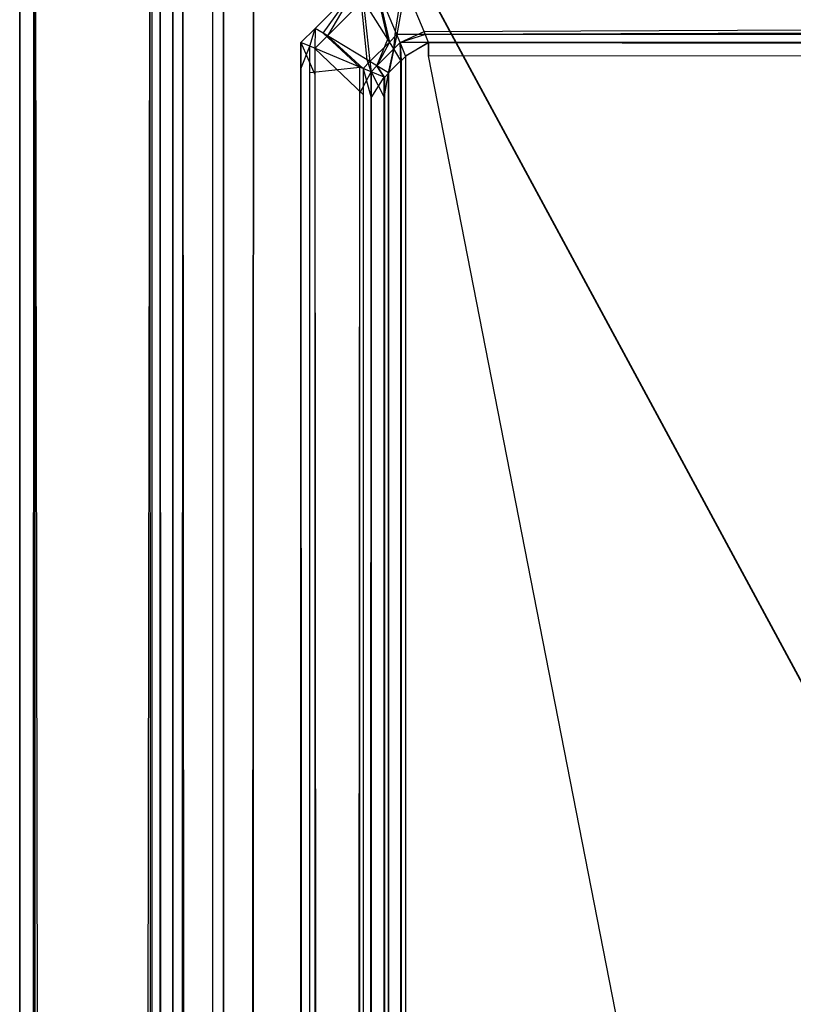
# Model space of a CAD drawing. Extents: x 0 to 0.8, y -0.501 to 0.
# Tile 44 of 113: x 0 to 0.00551, y -0.01061 to -0.0036. Entities that reach past the tile are written whole.
import ezdxf

# ---------------------------------------------------------------- set-up
doc = ezdxf.new("R2010")
doc.units = 0
for name, color, linetype in [('L25_FL_CHE_6___REPLACEMTFOREMPT', 7, 'CONTINUOUS'), ('L26_FL_CHE_8___REPLACEMTFOREMPT', 7, 'CONTINUOUS'), ('L28_ABDECKPL_0___REPLACEMTFOREM', 7, 'CONTINUOUS'), ('L39_KORPUS1_0___REPLACEMTFOREMP', 7, 'CONTINUOUS')]:
    doc.layers.add(name, color=color, linetype=linetype)

msp = doc.modelspace()

# ---------------------------------------------------------------- linework, layer by layer
at = {"layer": 'L25_FL_CHE_6___REPLACEMTFOREMPT', "color": 8}
for points, invisible_edges in [([(0.010305, -0.005829, 0.590003), (0.003119, -0.02074, 0.588798), (0.002597, -0.021823, 0.590003), (0.010305, -0.005829, 0.590003)], 13), ([(0.003119, -0.02074, 0.008106), (0.010305, -0.005829, 0.006901), (0.002597, -0.021823, 0.006901), (0.003119, -0.02074, 0.008106)], 13), ([(0.010305, -0.005829, 0.590808), (0.002597, -0.021823, 0.590003), (0.002597, -0.021823, 0.590808), (0.010305, -0.005829, 0.590808)], 13), ([(0.002597, -0.021823, 0.590003), (0.010305, -0.005829, 0.590808), (0.010305, -0.005829, 0.590003), (0.002597, -0.021823, 0.590003)], 14), ([(0.002975, -0.021695, 0.590808), (0.010305, -0.005829, 0.590808), (0.002597, -0.021823, 0.590808), (0.002975, -0.021695, 0.590808)], 13), ([(0.010305, -0.005829, 0.006688), (0.002777, -0.021762, 0.006688), (0.002597, -0.021823, 0.006688), (0.010305, -0.005829, 0.006688)], 13), ([(0.010305, -0.005829, 0.006901), (0.002597, -0.021823, 0.006688), (0.002597, -0.021823, 0.006901), (0.010305, -0.005829, 0.006901)], 13), ([(0.002597, -0.021823, 0.006688), (0.010305, -0.005829, 0.006901), (0.010305, -0.005829, 0.006688), (0.002597, -0.021823, 0.006688)], 14), ([(0.002777, -0.021762, 0.006688), (0.010305, -0.005829, 0.006688), (0.010392, -0.005961, 0.006688), (0.002777, -0.021762, 0.006688)], 14), ([(0.010305, -0.005829, 0.590808), (0.002975, -0.021695, 0.590808), (0.010487, -0.006106, 0.590808), (0.010305, -0.005829, 0.590808)], 14), ([(0.003119, -0.02074, 0.588798), (0.010305, -0.005829, 0.590003), (0.009783, -0.006913, 0.588798), (0.003119, -0.02074, 0.588798)], 14), ([(0.010305, -0.005829, 0.006901), (0.003119, -0.02074, 0.008106), (0.009783, -0.006913, 0.008106), (0.010305, -0.005829, 0.006901)], 14), ([(0.003014, -0.022236, 0.006688), (0.002777, -0.021762, 0.006688), (0.010392, -0.005961, 0.006688), (0.003014, -0.022236, 0.006688)], 10), ([(0.003014, -0.022236, 0.006688), (0.010392, -0.005961, 0.006688), (0.010766, -0.025831, 0.006688), (0.003014, -0.022236, 0.006688)], 13), ([(0.002975, -0.021695, 0.590808), (0.003208, -0.022161, 0.590808), (0.010487, -0.006106, 0.590808), (0.002975, -0.021695, 0.590808)], 13), ([(0.010487, -0.006106, 0.590808), (0.003208, -0.022161, 0.590808), (0.010829, -0.025695, 0.590808), (0.010487, -0.006106, 0.590808)], 10)]:
    msp.add_3dface(points, dxfattribs=dict(at, invisible_edges=invisible_edges))
at = {"layer": 'L26_FL_CHE_8___REPLACEMTFOREMPT', "color": 8}
for points, invisible_edges in [([(0.009783, -0.006913, 0.588798), (0.003119, -0.020747, 0.008106), (0.003119, -0.020747, 0.588798), (0.009783, -0.006913, 0.588798)], 13), ([(0.003119, -0.020747, 0.008106), (0.009783, -0.006913, 0.588798), (0.009783, -0.006913, 0.008106), (0.003119, -0.020747, 0.008106)], 14)]:
    msp.add_3dface(points, dxfattribs=dict(at, invisible_edges=invisible_edges))
at = {"layer": 'L28_ABDECKPL_0___REPLACEMTFOREM', "color": 39}
for points, invisible_edges in [([(0.00137, -0.001171, 0.602982), (0.0014, -0.499586, 0.602982), (0.001452, -0.00109, 0.602982), (0.00137, -0.001171, 0.602982)], 13), ([(0.001403, -0.499584, 0.590983), (0.001372, -0.001173, 0.590983), (0.001453, -0.001093, 0.590983), (0.001403, -0.499584, 0.590983)], 13), ([(0.001452, -0.00109, 0.602982), (0.0014, -0.499586, 0.602982), (0.001452, -0.499638, 0.602982), (0.001452, -0.00109, 0.602982)], 10), ([(0.001403, -0.499584, 0.590983), (0.001453, -0.001093, 0.590983), (0.001453, -0.499635, 0.590983), (0.001403, -0.499584, 0.590983)], 10), ([(0.001452, -0.00109, 0.602982), (0.001452, -0.499638, 0.602982), (0.001665, -0.00109, 0.602982), (0.001452, -0.00109, 0.602982)], 13), ([(0.001665, -0.00109, 0.602982), (0.001452, -0.499638, 0.602982), (0.001616, -0.499638, 0.602982), (0.001665, -0.00109, 0.602982)], 10), ([(0.001453, -0.499635, 0.590983), (0.001453, -0.001093, 0.590983), (0.001665, -0.001093, 0.590983), (0.001453, -0.499635, 0.590983)], 13), ([(0.001453, -0.499635, 0.590983), (0.001665, -0.001093, 0.590983), (0.001616, -0.499635, 0.590983), (0.001453, -0.499635, 0.590983)], 10), ([(0.001665, -0.00109, 0.602982), (0.001616, -0.499638, 0.602982), (0.17335, -0.319009, 0.602982), (0.001665, -0.00109, 0.602982)], 13), ([(0.001616, -0.499635, 0.590983), (0.001665, -0.001093, 0.590983), (0.173347, -0.31901, 0.590983), (0.001616, -0.499635, 0.590983)], 13), ([(0.001665, -0.00109, 0.602982), (0.17335, -0.319009, 0.602982), (0.172765, -0.00109, 0.602982), (0.001665, -0.00109, 0.602982)], 10), ([(0.173347, -0.31901, 0.590983), (0.001665, -0.001093, 0.590983), (0.172765, -0.001093, 0.590983), (0.173347, -0.31901, 0.590983)], 14), ([(0.001159, -0.001383, 0.602982), (0.0014, -0.499586, 0.602982), (0.00137, -0.001171, 0.602982), (0.001159, -0.001383, 0.602982)], 10), ([(0.001403, -0.499584, 0.590983), (0.001161, -0.001385, 0.590983), (0.001372, -0.001173, 0.590983), (0.001403, -0.499584, 0.590983)], 10), ([(0.000108, -0.499441, 0.602091), (0, -0.001293, 0.601982), (0, -0.499485, 0.601982), (0.000108, -0.499441, 0.602091)], 13), ([(0, -0.001293, 0.601982), (0.000108, -0.499441, 0.602091), (0.000108, -0.001338, 0.602091), (0, -0.001293, 0.601982)], 14), ([(0, -0.001293, 0.601982), (0, -0.499485, 0.601804), (0, -0.499485, 0.601982), (0, -0.001293, 0.601982)], 13), ([(0, -0.499485, 0.601804), (0, -0.001293, 0.601982), (0, -0.001293, 0.601804), (0, -0.499485, 0.601804)], 14), ([(0.000101, -0.001335, 0.591881), (0, -0.499485, 0.591983), (0, -0.001293, 0.591983), (0.000101, -0.001335, 0.591881)], 13), ([(0, -0.001293, 0.601804), (0, -0.499485, 0.592121), (0, -0.499485, 0.601804), (0, -0.001293, 0.601804)], 13), ([(0, -0.499485, 0.592121), (0, -0.001293, 0.601804), (0, -0.001293, 0.592121), (0, -0.499485, 0.592121)], 14), ([(0, -0.001293, 0.592121), (0, -0.499485, 0.591983), (0, -0.499485, 0.592121), (0, -0.001293, 0.592121)], 13), ([(0, -0.499485, 0.591983), (0, -0.001293, 0.592121), (0, -0.001293, 0.591983), (0, -0.499485, 0.591983)], 14), ([(0, -0.499485, 0.591983), (0.000101, -0.001335, 0.591881), (0.000101, -0.499444, 0.591881), (0, -0.499485, 0.591983)], 14), ([(0.00093, -0.001678, 0.591053), (0.000101, -0.499444, 0.591881), (0.000101, -0.001335, 0.591881), (0.00093, -0.001678, 0.591053)], 13), ([(0.00094, -0.499097, 0.602922), (0.000108, -0.001338, 0.602091), (0.000108, -0.499441, 0.602091), (0.00094, -0.499097, 0.602922)], 13), ([(0.000108, -0.001338, 0.602091), (0.00094, -0.499097, 0.602922), (0.00094, -0.001682, 0.602922), (0.000108, -0.001338, 0.602091)], 14), ([(0.00109, -0.001451, 0.602982), (0.00115, -0.499336, 0.602982), (0.001159, -0.001383, 0.602982), (0.00109, -0.001451, 0.602982)], 10), ([(0.001093, -0.001707, 0.590983), (0.001161, -0.001385, 0.590983), (0.001093, -0.499072, 0.590983), (0.001093, -0.001707, 0.590983)], 10), ([(0.001093, -0.499072, 0.590983), (0.001161, -0.001385, 0.590983), (0.001093, -0.499275, 0.590983), (0.001093, -0.499072, 0.590983)], 13), ([(0.001093, -0.499275, 0.590983), (0.001161, -0.001385, 0.590983), (0.001152, -0.499334, 0.590983), (0.001093, -0.499275, 0.590983)], 10), ([(0.001159, -0.001383, 0.602982), (0.00115, -0.499336, 0.602982), (0.0014, -0.499586, 0.602982), (0.001159, -0.001383, 0.602982)], 13), ([(0.001152, -0.499334, 0.590983), (0.001161, -0.001385, 0.590983), (0.001403, -0.499584, 0.590983), (0.001152, -0.499334, 0.590983)], 13), ([(0.00109, -0.001707, 0.602982), (0.00115, -0.499336, 0.602982), (0.00109, -0.001451, 0.602982), (0.00109, -0.001707, 0.602982)], 13), ([(0.000101, -0.499444, 0.591881), (0.00093, -0.001678, 0.591053), (0.00093, -0.499101, 0.591053), (0.000101, -0.499444, 0.591881)], 14), ([(0.00093, -0.001678, 0.591053), (0.001, -0.499072, 0.590983), (0.00093, -0.499101, 0.591053), (0.00093, -0.001678, 0.591053)], 13), ([(0.001, -0.499072, 0.590983), (0.00093, -0.001678, 0.591053), (0.001, -0.001707, 0.590983), (0.001, -0.499072, 0.590983)], 14), ([(0.001, -0.499072, 0.602982), (0.00094, -0.001682, 0.602922), (0.00094, -0.499097, 0.602922), (0.001, -0.499072, 0.602982)], 13), ([(0.00094, -0.001682, 0.602922), (0.001, -0.499072, 0.602982), (0.001, -0.001707, 0.602982), (0.00094, -0.001682, 0.602922)], 14), ([(0.00109, -0.499072, 0.602982), (0.001, -0.001707, 0.602982), (0.001, -0.499072, 0.602982), (0.00109, -0.499072, 0.602982)], 13), ([(0.001, -0.001707, 0.602982), (0.00109, -0.499072, 0.602982), (0.00109, -0.001707, 0.602982), (0.001, -0.001707, 0.602982)], 14), ([(0.001093, -0.001707, 0.590983), (0.001, -0.499072, 0.590983), (0.001, -0.001707, 0.590983), (0.001093, -0.001707, 0.590983)], 13), ([(0.001, -0.499072, 0.590983), (0.001093, -0.001707, 0.590983), (0.001093, -0.499072, 0.590983), (0.001, -0.499072, 0.590983)], 14), ([(0.00109, -0.499072, 0.602982), (0.00115, -0.499336, 0.602982), (0.00109, -0.001707, 0.602982), (0.00109, -0.499072, 0.602982)], 10)]:
    msp.add_3dface(points, dxfattribs=dict(at, invisible_edges=invisible_edges))
at = {"layer": 'L39_KORPUS1_0___REPLACEMTFOREMP', "color": 8}
for points, invisible_edges in [([(0.002528, -0.003326, 0.000436), (0.002621, -0.003738, 0.000079), (0.002427, -0.003427, 0.000436), (0.002528, -0.003326, 0.000436)], 13), ([(0.002633, -0.003758, 0.007633), (0.002543, -0.003361, 0.007289), (0.002446, -0.003458, 0.007289), (0.002633, -0.003758, 0.007633)], 13), ([(0.002621, -0.003738, 0.000079), (0.002528, -0.003326, 0.000436), (0.002676, -0.003682, 0.000079), (0.002621, -0.003738, 0.000079)], 14), ([(0.002732, -0.003326, 0.000436), (0.002676, -0.003682, 0.000079), (0.002528, -0.003326, 0.000436), (0.002732, -0.003326, 0.000436)], 13), ([(0.002543, -0.003361, 0.007289), (0.002633, -0.003758, 0.007633), (0.002686, -0.003705, 0.007633), (0.002543, -0.003361, 0.007289)], 14), ([(0.002686, -0.003705, 0.007633), (0.002746, -0.003361, 0.007289), (0.002543, -0.003361, 0.007289), (0.002686, -0.003705, 0.007633)], 13), ([(0.002676, -0.003682, 0.000079), (0.002732, -0.003326, 0.000436), (0.002879, -0.003682, 0.000079), (0.002676, -0.003682, 0.000079)], 14), ([(0.002746, -0.003361, 0.007289), (0.002686, -0.003705, 0.007633), (0.002889, -0.003705, 0.007633), (0.002746, -0.003361, 0.007289)], 14), ([(0.1, -0.003326, 0.000436), (0.002879, -0.003682, 0.000079), (0.002732, -0.003326, 0.000436), (0.1, -0.003326, 0.000436)], 13), ([(0.002889, -0.003705, 0.007633), (0.1, -0.003361, 0.007289), (0.002746, -0.003361, 0.007289), (0.002889, -0.003705, 0.007633)], 13), ([(0.002879, -0.003682, 0.000079), (0.1, -0.003326, 0.000436), (0.1, -0.003682, 0.00008), (0.002879, -0.003682, 0.000079)], 14), ([(0.1, -0.003361, 0.007289), (0.002889, -0.003705, 0.007633), (0.1, -0.003705, 0.007633), (0.1, -0.003361, 0.007289)], 14), ([(0.002104, -0.00366, 0.00719), (0.002392, -0.003372, 0.007018), (0.002104, -0.00366, 0.007018), (0.002104, -0.00366, 0.00719)], 13), ([(0.002392, -0.003372, 0.007018), (0.002104, -0.00366, 0.00719), (0.002392, -0.003372, 0.00719), (0.002392, -0.003372, 0.007018)], 14), ([(0.002191, -0.003713, 0.007289), (0.002392, -0.003372, 0.00719), (0.002104, -0.00366, 0.00719), (0.002191, -0.003713, 0.007289)], 13), ([(0.002104, -0.00366, 0.007018), (0.002392, -0.003372, 0.000565), (0.002104, -0.00366, 0.000565), (0.002104, -0.00366, 0.007018)], 13), ([(0.002392, -0.003372, 0.000565), (0.002104, -0.00366, 0.007018), (0.002392, -0.003372, 0.007018), (0.002392, -0.003372, 0.000565)], 14), ([(0.002104, -0.00366, 0.000565), (0.002392, -0.003372, 0.0005), (0.002104, -0.00366, 0.0005), (0.002104, -0.00366, 0.000565)], 13), ([(0.002392, -0.003372, 0.0005), (0.002104, -0.00366, 0.000565), (0.002392, -0.003372, 0.000565), (0.002392, -0.003372, 0.0005)], 14), ([(0.002392, -0.003372, 0.0005), (0.00216, -0.003694, 0.000436), (0.002104, -0.00366, 0.0005), (0.002392, -0.003372, 0.0005)], 13), ([(0.00216, -0.003694, 0.000436), (0.002392, -0.003372, 0.0005), (0.002427, -0.003427, 0.000436), (0.00216, -0.003694, 0.000436)], 14), ([(0.002427, -0.003427, 0.000436), (0.002474, -0.003884, 0.000079), (0.00216, -0.003694, 0.000436), (0.002427, -0.003427, 0.000436)], 13), ([(0.002392, -0.003372, 0.00719), (0.002191, -0.003713, 0.007289), (0.002446, -0.003458, 0.007289), (0.002392, -0.003372, 0.00719)], 14), ([(0.002474, -0.003884, 0.000079), (0.002427, -0.003427, 0.000436), (0.002621, -0.003738, 0.000079), (0.002474, -0.003884, 0.000079)], 14), ([(0.002494, -0.003896, 0.007633), (0.002446, -0.003458, 0.007289), (0.002191, -0.003713, 0.007289), (0.002494, -0.003896, 0.007633)], 13), ([(0.002446, -0.003458, 0.007289), (0.002494, -0.003896, 0.007633), (0.002633, -0.003758, 0.007633), (0.002446, -0.003458, 0.007289)], 14), ([(0.002002, -0.003762, 0.00719), (0.002104, -0.00366, 0.007018), (0.002002, -0.003762, 0.007018), (0.002002, -0.003762, 0.00719)], 13), ([(0.002104, -0.00366, 0.007018), (0.002002, -0.003762, 0.00719), (0.002104, -0.00366, 0.00719), (0.002104, -0.00366, 0.007018)], 14), ([(0.002101, -0.003803, 0.007289), (0.002104, -0.00366, 0.00719), (0.002002, -0.003762, 0.00719), (0.002101, -0.003803, 0.007289)], 13), ([(0.002002, -0.003762, 0.007018), (0.002104, -0.00366, 0.000565), (0.002002, -0.003762, 0.000565), (0.002002, -0.003762, 0.007018)], 13), ([(0.002104, -0.00366, 0.000565), (0.002002, -0.003762, 0.007018), (0.002104, -0.00366, 0.007018), (0.002104, -0.00366, 0.000565)], 14), ([(0.002002, -0.003762, 0.000565), (0.002104, -0.00366, 0.0005), (0.002002, -0.003762, 0.0005), (0.002002, -0.003762, 0.000565)], 13), ([(0.002104, -0.00366, 0.0005), (0.002002, -0.003762, 0.000565), (0.002104, -0.00366, 0.000565), (0.002104, -0.00366, 0.0005)], 14), ([(0.002104, -0.00366, 0.0005), (0.002066, -0.003788, 0.000436), (0.002002, -0.003762, 0.0005), (0.002104, -0.00366, 0.0005)], 13), ([(0.002066, -0.003788, 0.000436), (0.002104, -0.00366, 0.0005), (0.00216, -0.003694, 0.000436), (0.002066, -0.003788, 0.000436)], 14), ([(0.00216, -0.003694, 0.000436), (0.002422, -0.003936, 0.000079), (0.002066, -0.003788, 0.000436), (0.00216, -0.003694, 0.000436)], 13), ([(0.002104, -0.00366, 0.00719), (0.002101, -0.003803, 0.007289), (0.002191, -0.003713, 0.007289), (0.002104, -0.00366, 0.00719)], 14), ([(0.002445, -0.003945, 0.007633), (0.002191, -0.003713, 0.007289), (0.002101, -0.003803, 0.007289), (0.002445, -0.003945, 0.007633)], 13), ([(0.002422, -0.003936, 0.000079), (0.00216, -0.003694, 0.000436), (0.002474, -0.003884, 0.000079), (0.002422, -0.003936, 0.000079)], 14), ([(0.002191, -0.003713, 0.007289), (0.002445, -0.003945, 0.007633), (0.002494, -0.003896, 0.007633), (0.002191, -0.003713, 0.007289)], 14), ([(0.002676, -0.003682, 0.000079), (0.002664, -0.003807), (0.002621, -0.003738, 0.000079), (0.002676, -0.003682, 0.000079)], 13), ([(0.002664, -0.003807, 0.00769), (0.002686, -0.003705, 0.007633), (0.002633, -0.003758, 0.007633), (0.002664, -0.003807, 0.00769)], 13), ([(0.002664, -0.003807), (0.002676, -0.003682, 0.000079), (0.002709, -0.003762), (0.002664, -0.003807)], 14), ([(0.002686, -0.003705, 0.007633), (0.002664, -0.003807, 0.00769), (0.002709, -0.003762, 0.00769), (0.002686, -0.003705, 0.007633)], 14), ([(0.002879, -0.003682, 0.000079), (0.002709, -0.003762), (0.002676, -0.003682, 0.000079), (0.002879, -0.003682, 0.000079)], 13), ([(0.002709, -0.003762, 0.00769), (0.002889, -0.003705, 0.007633), (0.002686, -0.003705, 0.007633), (0.002709, -0.003762, 0.00769)], 13), ([(0.002709, -0.003762), (0.002879, -0.003682, 0.000079), (0.002912, -0.003762), (0.002709, -0.003762)], 14), ([(0.002889, -0.003705, 0.007633), (0.002709, -0.003762, 0.00769), (0.002912, -0.003762, 0.00769), (0.002889, -0.003705, 0.007633)], 14), ([(0.1, -0.003682, 0.00008), (0.002912, -0.003762), (0.002879, -0.003682, 0.000079), (0.1, -0.003682, 0.00008)], 13), ([(0.002912, -0.003762, 0.00769), (0.1, -0.003705, 0.007633), (0.002889, -0.003705, 0.007633), (0.002912, -0.003762, 0.00769)], 13), ([(0.002912, -0.003762), (0.1, -0.003682, 0.00008), (0.1, -0.003762), (0.002912, -0.003762)], 14), ([(0.1, -0.003705, 0.007633), (0.002912, -0.003762, 0.00769), (0.1, -0.003762, 0.00769), (0.1, -0.003705, 0.007633)], 14), ([(0.002002, -0.003762, 0.007018), (0.002002, -0.003948, 0.000565), (0.002002, -0.003948, 0.007018), (0.002002, -0.003762, 0.007018)], 13), ([(0.002002, -0.003948, 0.000565), (0.002002, -0.003762, 0.007018), (0.002002, -0.003762, 0.000565), (0.002002, -0.003948, 0.000565)], 14), ([(0.002002, -0.003762, 0.00719), (0.002002, -0.003948, 0.007018), (0.002002, -0.003948, 0.00719), (0.002002, -0.003762, 0.00719)], 13), ([(0.002002, -0.003948, 0.007018), (0.002002, -0.003762, 0.00719), (0.002002, -0.003762, 0.007018), (0.002002, -0.003948, 0.007018)], 14), ([(0.002066, -0.003788, 0.000436), (0.002002, -0.003948, 0.0005), (0.002002, -0.003762, 0.0005), (0.002066, -0.003788, 0.000436)], 13), ([(0.002002, -0.003762, 0.000565), (0.002002, -0.003948, 0.0005), (0.002002, -0.003948, 0.000565), (0.002002, -0.003762, 0.000565)], 13), ([(0.002002, -0.003948, 0.0005), (0.002002, -0.003762, 0.000565), (0.002002, -0.003762, 0.0005), (0.002002, -0.003948, 0.0005)], 14), ([(0.002101, -0.003989, 0.007289), (0.002002, -0.003762, 0.00719), (0.002002, -0.003948, 0.00719), (0.002101, -0.003989, 0.007289)], 13), ([(0.002002, -0.003762, 0.00719), (0.002101, -0.003989, 0.007289), (0.002101, -0.003803, 0.007289), (0.002002, -0.003762, 0.00719)], 14), ([(0.002621, -0.003738, 0.000079), (0.002544, -0.003927), (0.002474, -0.003884, 0.000079), (0.002621, -0.003738, 0.000079)], 13), ([(0.002544, -0.003927, 0.00769), (0.002633, -0.003758, 0.007633), (0.002494, -0.003896, 0.007633), (0.002544, -0.003927, 0.00769)], 13), ([(0.002544, -0.003927), (0.002621, -0.003738, 0.000079), (0.002664, -0.003807), (0.002544, -0.003927)], 14), ([(0.002633, -0.003758, 0.007633), (0.002544, -0.003927, 0.00769), (0.002664, -0.003807, 0.00769), (0.002633, -0.003758, 0.007633)], 14), ([(0.002709, -0.003762), (0.002715, -0.003889), (0.002664, -0.003807), (0.002709, -0.003762)], 13), ([(0.002716, -0.003891, 0.00769), (0.002709, -0.003762, 0.00769), (0.002664, -0.003807, 0.00769), (0.002716, -0.003891, 0.00769)], 13), ([(0.002715, -0.003889), (0.002709, -0.003762), (0.002748, -0.003856), (0.002715, -0.003889)], 14), ([(0.002912, -0.003762), (0.002748, -0.003856), (0.002709, -0.003762), (0.002912, -0.003762)], 13), ([(0.002749, -0.003857, 0.00769), (0.002912, -0.003762, 0.00769), (0.002709, -0.003762, 0.00769), (0.002749, -0.003857, 0.00769)], 13), ([(0.002709, -0.003762, 0.00769), (0.002716, -0.003891, 0.00769), (0.002749, -0.003857, 0.00769), (0.002709, -0.003762, 0.00769)], 14), ([(0.002748, -0.003856), (0.002912, -0.003762), (0.002912, -0.003856), (0.002748, -0.003856)], 14), ([(0.002912, -0.003762, 0.00769), (0.002749, -0.003857, 0.00769), (0.002912, -0.003857, 0.00769), (0.002912, -0.003762, 0.00769)], 14), ([(0.1, -0.003762), (0.002912, -0.003856), (0.002912, -0.003762), (0.1, -0.003762)], 13), ([(0.002912, -0.003856), (0.1, -0.003762), (0.1, -0.003856), (0.002912, -0.003856)], 14), ([(0.1, -0.003857, 0.00769), (0.002912, -0.003762, 0.00769), (0.002912, -0.003857, 0.00769), (0.1, -0.003857, 0.00769)], 13), ([(0.002912, -0.003762, 0.00769), (0.1, -0.003857, 0.00769), (0.1, -0.003762, 0.00769), (0.002912, -0.003762, 0.00769)], 14), ([(0.002002, -0.003948, 0.0005), (0.002066, -0.003788, 0.000436), (0.002066, -0.003975, 0.000436), (0.002002, -0.003948, 0.0005)], 14), ([(0.002422, -0.003936, 0.000079), (0.002066, -0.003975, 0.000436), (0.002066, -0.003788, 0.000436), (0.002422, -0.003936, 0.000079)], 13), ([(0.002445, -0.004132, 0.007633), (0.002101, -0.003803, 0.007289), (0.002101, -0.003989, 0.007289), (0.002445, -0.004132, 0.007633)], 13), ([(0.002101, -0.003803, 0.007289), (0.002445, -0.004132, 0.007633), (0.002445, -0.003945, 0.007633), (0.002101, -0.003803, 0.007289)], 14), ([(0.002628, -0.003978, 0.00769), (0.002664, -0.003807, 0.00769), (0.002544, -0.003927, 0.00769), (0.002628, -0.003978, 0.00769)], 13), ([(0.002664, -0.003807), (0.002627, -0.003977), (0.002544, -0.003927), (0.002664, -0.003807)], 13), ([(0.002627, -0.003977), (0.002664, -0.003807), (0.002715, -0.003889), (0.002627, -0.003977)], 14), ([(0.002664, -0.003807, 0.00769), (0.002628, -0.003978, 0.00769), (0.002716, -0.003891, 0.00769), (0.002664, -0.003807, 0.00769)], 14), ([(0.002748, -0.500668), (0.002715, -0.003889), (0.002748, -0.003856), (0.002748, -0.500668)], 10), ([(0.002748, -0.500668), (0.002748, -0.003856), (0.002912, -0.003856), (0.002748, -0.500668)], 15), ([(0.002748, -0.500668), (0.002912, -0.003856), (0.002909, -0.500668), (0.002748, -0.500668)], 15), ([(0.002909, -0.500668), (0.002912, -0.003856), (0.1, -0.500668), (0.002909, -0.500668)], 15), ([(0.1, -0.500668), (0.002912, -0.003856), (0.1, -0.003856), (0.1, -0.500668)], 10), ([(0.002474, -0.003884, 0.000079), (0.002502, -0.003969), (0.002422, -0.003936, 0.000079), (0.002474, -0.003884, 0.000079)], 13), ([(0.002502, -0.003969, 0.00769), (0.002494, -0.003896, 0.007633), (0.002445, -0.003945, 0.007633), (0.002502, -0.003969, 0.00769)], 13), ([(0.002502, -0.003969), (0.002474, -0.003884, 0.000079), (0.002544, -0.003927), (0.002502, -0.003969)], 14), ([(0.002494, -0.003896, 0.007633), (0.002502, -0.003969, 0.00769), (0.002544, -0.003927, 0.00769), (0.002494, -0.003896, 0.007633)], 14), ([(0.002632, -0.500552), (0.002627, -0.003977), (0.002715, -0.003889), (0.002632, -0.500552)], 13), ([(0.002628, -0.003978, 0.00769), (0.002633, -0.500551, 0.00769), (0.002716, -0.003891, 0.00769), (0.002628, -0.003978, 0.00769)], 13), ([(0.002632, -0.500552), (0.002715, -0.003889), (0.002711, -0.500631), (0.002632, -0.500552)], 10), ([(0.002716, -0.003891, 0.00769), (0.002633, -0.500551, 0.00769), (0.002712, -0.50063, 0.00769), (0.002716, -0.003891, 0.00769)], 10), ([(0.002711, -0.500631), (0.002715, -0.003889), (0.002748, -0.500668), (0.002711, -0.500631)], 13), ([(0.002716, -0.003891, 0.00769), (0.002712, -0.50063, 0.00769), (0.002749, -0.500666, 0.00769), (0.002716, -0.003891, 0.00769)], 13), ([(0.002716, -0.003891, 0.00769), (0.002749, -0.500666, 0.00769), (0.002749, -0.003857, 0.00769), (0.002716, -0.003891, 0.00769)], 10), ([(0.002749, -0.003857, 0.00769), (0.002749, -0.500666, 0.00769), (0.002909, -0.500666, 0.00769), (0.002749, -0.003857, 0.00769)], 15), ([(0.002749, -0.003857, 0.00769), (0.002909, -0.500666, 0.00769), (0.002912, -0.003857, 0.00769), (0.002749, -0.003857, 0.00769)], 15), ([(0.002912, -0.003857, 0.00769), (0.002909, -0.500666, 0.00769), (0.1, -0.500666, 0.00769), (0.002912, -0.003857, 0.00769)], 15), ([(0.002912, -0.003857, 0.00769), (0.1, -0.500666, 0.00769), (0.1, -0.003857, 0.00769), (0.002912, -0.003857, 0.00769)], 15), ([(0.002002, -0.003948, 0.007018), (0.002002, -0.500553, 0.000565), (0.002002, -0.500553, 0.007018), (0.002002, -0.003948, 0.007018)], 13), ([(0.002002, -0.500553, 0.000565), (0.002002, -0.003948, 0.007018), (0.002002, -0.003948, 0.000565), (0.002002, -0.500553, 0.000565)], 14), ([(0.002002, -0.003948, 0.00719), (0.002002, -0.500553, 0.007018), (0.002002, -0.500553, 0.00719), (0.002002, -0.003948, 0.00719)], 13), ([(0.002002, -0.500553, 0.007018), (0.002002, -0.003948, 0.00719), (0.002002, -0.003948, 0.007018), (0.002002, -0.500553, 0.007018)], 14), ([(0.002101, -0.500512, 0.007289), (0.002002, -0.003948, 0.00719), (0.002002, -0.500553, 0.00719), (0.002101, -0.500512, 0.007289)], 13), ([(0.002002, -0.003948, 0.00719), (0.002101, -0.500512, 0.007289), (0.002101, -0.003989, 0.007289), (0.002002, -0.003948, 0.00719)], 14), ([(0.002002, -0.003948, 0.000565), (0.002002, -0.500553, 0.0005), (0.002002, -0.500553, 0.000565), (0.002002, -0.003948, 0.000565)], 13), ([(0.002002, -0.500553, 0.0005), (0.002002, -0.003948, 0.000565), (0.002002, -0.003948, 0.0005), (0.002002, -0.500553, 0.0005)], 14), ([(0.002066, -0.003975, 0.000436), (0.002002, -0.500553, 0.0005), (0.002002, -0.003948, 0.0005), (0.002066, -0.003975, 0.000436)], 13), ([(0.002002, -0.500553, 0.0005), (0.002066, -0.003975, 0.000436), (0.002066, -0.500527, 0.000436), (0.002002, -0.500553, 0.0005)], 14), ([(0.002066, -0.003975, 0.000436), (0.002422, -0.003936, 0.000079), (0.002422, -0.004122, 0.000079), (0.002066, -0.003975, 0.000436)], 14), ([(0.002422, -0.004122, 0.000079), (0.002066, -0.500527, 0.000436), (0.002066, -0.003975, 0.000436), (0.002422, -0.004122, 0.000079)], 13), ([(0.002445, -0.50037, 0.007633), (0.002101, -0.003989, 0.007289), (0.002101, -0.500512, 0.007289), (0.002445, -0.50037, 0.007633)], 13), ([(0.002101, -0.003989, 0.007289), (0.002445, -0.50037, 0.007633), (0.002445, -0.004132, 0.007633), (0.002101, -0.003989, 0.007289)], 14), ([(0.002502, -0.003969), (0.002422, -0.004122, 0.000079), (0.002422, -0.003936, 0.000079), (0.002502, -0.003969)], 13), ([(0.002422, -0.004122, 0.000079), (0.002502, -0.003969), (0.002502, -0.004155), (0.002422, -0.004122, 0.000079)], 14), ([(0.002502, -0.004155, 0.00769), (0.002445, -0.003945, 0.007633), (0.002445, -0.004132, 0.007633), (0.002502, -0.004155, 0.00769)], 13), ([(0.002445, -0.003945, 0.007633), (0.002502, -0.004155, 0.00769), (0.002502, -0.003969, 0.00769), (0.002445, -0.003945, 0.007633)], 14), ([(0.002598, -0.004009, 0.00769), (0.002544, -0.003927, 0.00769), (0.002502, -0.003969, 0.00769), (0.002598, -0.004009, 0.00769)], 13), ([(0.002544, -0.003927), (0.002596, -0.004008), (0.002502, -0.003969), (0.002544, -0.003927)], 13), ([(0.002596, -0.004008), (0.002502, -0.004155), (0.002502, -0.003969), (0.002596, -0.004008)], 13), ([(0.002598, -0.004155, 0.00769), (0.002502, -0.003969, 0.00769), (0.002502, -0.004155, 0.00769), (0.002598, -0.004155, 0.00769)], 13), ([(0.002502, -0.003969, 0.00769), (0.002598, -0.004155, 0.00769), (0.002598, -0.004009, 0.00769), (0.002502, -0.003969, 0.00769)], 14), ([(0.002544, -0.003927, 0.00769), (0.002598, -0.004009, 0.00769), (0.002628, -0.003978, 0.00769), (0.002544, -0.003927, 0.00769)], 14), ([(0.002596, -0.004008), (0.002544, -0.003927), (0.002627, -0.003977), (0.002596, -0.004008)], 14), ([(0.002627, -0.003977), (0.002596, -0.004155), (0.002596, -0.004008), (0.002627, -0.003977)], 13), ([(0.002596, -0.004155), (0.002627, -0.003977), (0.002596, -0.500346), (0.002596, -0.004155)], 10), ([(0.002596, -0.500346), (0.002627, -0.003977), (0.002596, -0.500516), (0.002596, -0.500346)], 13), ([(0.002596, -0.500516), (0.002627, -0.003977), (0.002632, -0.500552), (0.002596, -0.500516)], 10), ([(0.002598, -0.004009, 0.00769), (0.002633, -0.500551, 0.00769), (0.002628, -0.003978, 0.00769), (0.002598, -0.004009, 0.00769)], 10), ([(0.002502, -0.004155), (0.002596, -0.004008), (0.002596, -0.004155), (0.002502, -0.004155)], 14), ([(0.002598, -0.004155, 0.00769), (0.002633, -0.500551, 0.00769), (0.002598, -0.004009, 0.00769), (0.002598, -0.004155, 0.00769)], 13), ([(0.002066, -0.500527, 0.000436), (0.002422, -0.004122, 0.000079), (0.002422, -0.500379, 0.000079), (0.002066, -0.500527, 0.000436)], 14), ([(0.002502, -0.004155), (0.002422, -0.500379, 0.000079), (0.002422, -0.004122, 0.000079), (0.002502, -0.004155)], 13), ([(0.002502, -0.500346, 0.00769), (0.002445, -0.004132, 0.007633), (0.002445, -0.50037, 0.007633), (0.002502, -0.500346, 0.00769)], 13), ([(0.002445, -0.004132, 0.007633), (0.002502, -0.500346, 0.00769), (0.002502, -0.004155, 0.00769), (0.002445, -0.004132, 0.007633)], 14), ([(0.002422, -0.500379, 0.000079), (0.002502, -0.004155), (0.002502, -0.500346), (0.002422, -0.500379, 0.000079)], 14), ([(0.002596, -0.004155), (0.002502, -0.500346), (0.002502, -0.004155), (0.002596, -0.004155)], 13), ([(0.002502, -0.500346), (0.002596, -0.004155), (0.002596, -0.500346), (0.002502, -0.500346)], 14), ([(0.002598, -0.500346, 0.00769), (0.002502, -0.004155, 0.00769), (0.002502, -0.500346, 0.00769), (0.002598, -0.500346, 0.00769)], 13), ([(0.002502, -0.004155, 0.00769), (0.002598, -0.500346, 0.00769), (0.002598, -0.004155, 0.00769), (0.002502, -0.004155, 0.00769)], 14), ([(0.002598, -0.500346, 0.00769), (0.002633, -0.500551, 0.00769), (0.002598, -0.004155, 0.00769), (0.002598, -0.500346, 0.00769)], 10)]:
    msp.add_3dface(points, dxfattribs=dict(at, invisible_edges=invisible_edges))

doc.saveas('drawing.dxf')
